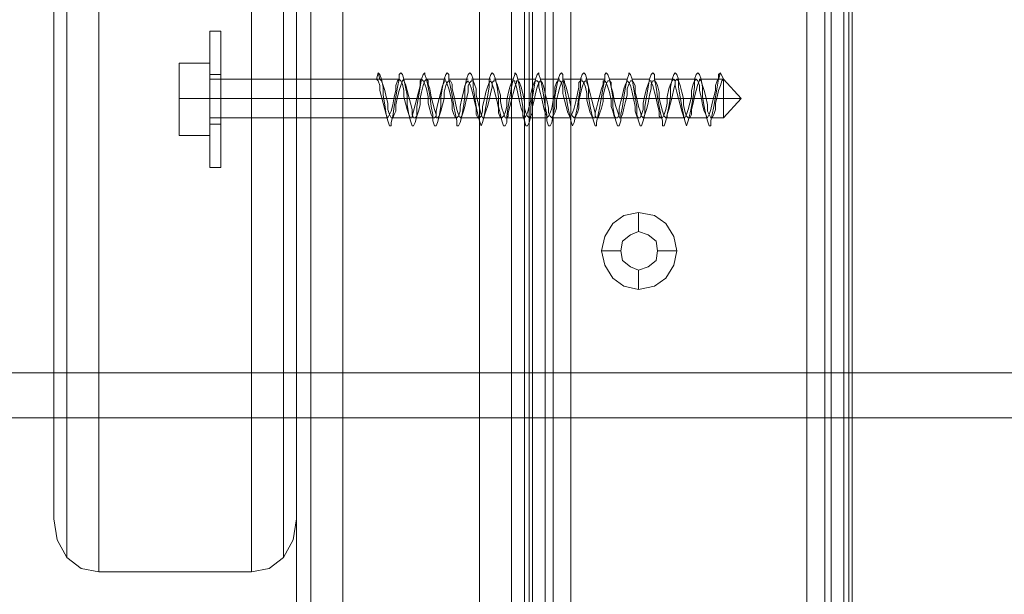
# Model space of a CAD drawing. Header units: millimetres. Extents: x 0 to 74930, y -1933 to 40510.
# Tile 238 of 256: x 40304 to 40433, y 19796 to 19872. Entities that reach past the tile are written whole.
import ezdxf

# ---------------------------------------------------------------- set-up
doc = ezdxf.new("R2010")
doc.units = ezdxf.units.MM
doc.header["$LTSCALE"] = 100
doc.layers.add('T--L9071_TERREIN_INR_Tafels', color=30, linetype='Continuous')

# ---------------------------------------------------------------- blocks, each defined once
blk = doc.blocks.new('Picknicktafel 180x160cm')
at = {"layer": 'T--L9071_TERREIN_INR_Tafels', "color": 30, "lineweight": 0}
for p, q in [((1583.63, 1589.12), (1583.63, 0)), ((1601.57, 0), (1601.57, 1589.12)), ((1579.41, 1588.06), (1579.41, 1.06)), ((1605.79, 1588.06), (1605.79, 1.06)), ((1577.51, 3.59), (1577.51, 1585.53)), ((1607.48, 1585.53), (1607.48, 3.59)), ((1577.51, 1540.57), (1577.51, 48.55)), ((1607.48, 1540.57), (1607.48, 48.55)), ((1579.41, 1538.03), (1579.41, 51.08)), ((1605.79, 1538.03), (1605.79, 51.08)), ((1583.63, 1537.19), (1583.63, 52.14)), ((1601.57, 1537.19), (1601.57, 52.14)), ((1545.63, 143.97), (1545.63, 529.85)), ((1577.51, 529.85), (1577.51, 143.97)), ((1547.32, 138.9), (1547.32, 524.78)), ((1575.82, 138.9), (1575.82, 524.78)), ((1551.54, 522.88), (1551.54, 137)), ((1571.6, 137), (1571.6, 522.88)), ((1607.48, 10.55), (1607.48, 277.8)), ((1607.48, 10.55), (1607.48, 277.8)), ((1608.54, 10.55), (1608.54, 277.8)), ((1611.28, 10.55), (1611.28, 277.8)), ((1613.6, 277.8), (1613.6, 10.55)), ((1644.63, 10.55), (1644.63, 277.8)), ((1644.63, 10.55), (1644.63, 277.8)), ((1647.8, 10.55), (1647.8, 277.8)), ((1650.12, 10.55), (1650.12, 277.8)), ((1650.55, 277.8), (1650.55, 10.55)), ((1607.48, 259.86), (1607.48, 28.29)), ((1608.12, 28.29), (1608.12, 259.86)), ((1610.23, 28.29), (1610.23, 259.86)), ((1613.6, 28.29), (1613.6, 259.86)), ((1613.6, 28.29), (1613.6, 259.86)), ((1644.63, 259.86), (1644.63, 28.29)), ((1646.96, 28.29), (1646.96, 259.86)), ((1649.49, 28.29), (1649.49, 259.86)), ((1650.55, 28.29), (1650.55, 259.86)), ((1650.55, 28.29), (1650.55, 259.86)), ((1545.63, 239.8), (1545.63, 143.97)), ((1577.51, 143.97), (1577.51, 239.8)), ((1619.09, 182.81), (1620.57, 183.86)), ((1620.57, 183.86), (1622.47, 184.29)), ((1622.47, 184.29), (1624.58, 183.86)), ((1622.47, 184.29), (1622.47, 181.75)), ((1624.58, 183.86), (1626.06, 182.81)), ((1618.04, 181.12), (1619.09, 182.81)), ((1626.06, 182.81), (1627.11, 181.12)), ((1621.41, 181.33), (1620.36, 180.49)), ((1620.36, 180.49), (1621.41, 181.33)), ((1622.47, 181.75), (1621.41, 181.33)), ((1621.41, 181.33), (1622.47, 181.75)), ((1623.74, 181.33), (1622.47, 181.75)), ((1622.47, 181.75), (1623.74, 181.33)), ((1624.79, 180.49), (1623.74, 181.33)), ((1623.74, 181.33), (1624.79, 180.49)), ((1617.61, 179.22), (1618.04, 181.12)), ((1620.36, 180.49), (1620.15, 179.22)), ((1620.15, 179.22), (1620.36, 180.49)), ((1625, 179.22), (1624.79, 180.49)), ((1624.79, 180.49), (1625, 179.22)), ((1627.11, 181.12), (1627.54, 179.22)), ((1618.04, 177.32), (1617.61, 179.22)), ((1617.61, 179.22), (1617.61, 179.22)), ((1617.61, 179.22), (1620.15, 179.22)), ((1620.15, 179.22), (1620.36, 177.95)), ((1620.36, 177.95), (1620.15, 179.22)), ((1620.15, 179.22), (1620.15, 179.22)), ((1624.79, 177.95), (1625, 179.22)), ((1625, 179.22), (1624.79, 177.95)), ((1625, 179.22), (1625, 179.22)), ((1627.54, 179.22), (1625, 179.22)), ((1627.54, 179.22), (1627.11, 177.32)), ((1620.36, 177.95), (1621.41, 177.11)), ((1621.41, 177.11), (1620.36, 177.95)), ((1623.74, 177.11), (1624.79, 177.95)), ((1624.79, 177.95), (1623.74, 177.11)), ((1619.09, 175.63), (1618.04, 177.32)), ((1621.41, 177.11), (1622.47, 176.69)), ((1622.47, 176.69), (1621.41, 177.11)), ((1622.47, 176.69), (1623.74, 177.11)), ((1623.74, 177.11), (1622.47, 176.69)), ((1622.47, 174.15), (1622.47, 176.69)), ((1627.11, 177.32), (1626.06, 175.63)), ((1620.57, 174.57), (1619.09, 175.63)), ((1626.06, 175.63), (1624.58, 174.57)), ((1622.47, 174.15), (1620.57, 174.57)), ((1624.58, 174.57), (1622.47, 174.15)), ((1794.09, 163.18), (6.12, 163.18)), ((6.12, 163.18), (1794.09, 163.18)), ((1794.09, 163.18), (6.12, 163.18)), ((1794.09, 163.18), (6.12, 163.18)), ((6.12, 157.27), (1794.09, 157.27)), ((1794.09, 157.27), (6.12, 157.27)), ((1794.09, 157.27), (6.12, 157.27)), ((1794.09, 157.27), (6.12, 157.27)), ((1545.63, 143.97), (1546.05, 141.22)), ((1577.08, 141.22), (1577.51, 143.97)), ((1577.51, 143.97), (1577.51, 143.97)), ((1546.05, 141.22), (1547.32, 138.9)), ((1575.82, 138.9), (1577.08, 141.22)), ((1547.32, 138.9), (1549.22, 137.42)), ((1573.92, 137.42), (1575.82, 138.9)), ((1549.22, 137.42), (1551.54, 137)), ((1571.6, 137), (1573.92, 137.42)), ((1551.54, 137), (1571.6, 137)), ((1551.54, 137), (1551.54, 137))]:
    blk.add_line(p, q, dxfattribs=at)
at = {"layer": 'T--L9071_TERREIN_INR_Tafels', "color": 251, "lineweight": 0}
for p, q in [((1566.11, 208.14), (1566.11, 207.72)), ((1566.11, 207.72), (1566.11, 208.14)), ((1566.11, 208.14), (1566.11, 208.14)), ((1567.59, 208.14), (1566.11, 208.14)), ((1566.11, 207.72), (1566.11, 206.45)), ((1566.11, 206.45), (1566.11, 207.72)), ((1567.59, 208.14), (1567.59, 207.72)), ((1567.59, 207.72), (1567.59, 208.14)), ((1567.59, 208.14), (1567.59, 208.14)), ((1567.59, 207.72), (1567.59, 206.45)), ((1567.59, 206.45), (1567.59, 207.72)), ((1566.11, 206.45), (1566.11, 204.55)), ((1566.11, 204.55), (1566.11, 206.45)), ((1567.59, 206.45), (1567.59, 204.55)), ((1567.59, 204.55), (1567.59, 206.45)), ((1566.11, 204.55), (1566.11, 202.02)), ((1566.11, 202.02), (1566.11, 204.55)), ((1567.59, 204.55), (1567.59, 202.02)), ((1567.59, 202.02), (1567.59, 204.55)), ((1566.11, 203.92), (1562.1, 203.92)), ((1562.1, 203.92), (1562.1, 199.27)), ((1566.11, 203.92), (1562.1, 203.92)), ((1562.1, 199.27), (1562.1, 203.92)), ((1566.11, 199.27), (1566.11, 203.92)), ((1566.11, 203.92), (1566.11, 199.27)), ((1566.11, 202.44), (1566.11, 202.02)), ((1566.11, 202.02), (1566.11, 202.44)), ((1566.11, 202.44), (1566.11, 202.44)), ((1567.59, 202.44), (1566.11, 202.44)), ((1566.11, 202.02), (1566.11, 199.27)), ((1566.11, 199.27), (1566.11, 202.02)), ((1566.11, 202.02), (1566.11, 200.75)), ((1566.11, 200.75), (1566.11, 202.02)), ((1567.59, 202.02), (1567.59, 202.44)), ((1567.59, 202.44), (1567.59, 202.02)), ((1567.59, 200.75), (1567.59, 202.02)), ((1567.59, 202.02), (1567.59, 200.75)), ((1567.59, 202.02), (1567.59, 199.27)), ((1567.59, 199.27), (1567.59, 202.02)), ((1588.27, 202.65), (1588.06, 201.81)), ((1588.48, 202.44), (1588.27, 202.65)), ((1588.48, 201.81), (1588.27, 202.65)), ((1588.69, 201.81), (1588.48, 202.44)), ((1591.23, 202.65), (1591.02, 202.44)), ((1591.02, 202.44), (1591.02, 201.81)), ((1591.44, 202.44), (1591.23, 202.65)), ((1591.65, 201.81), (1591.44, 202.44)), ((1594.18, 202.44), (1593.97, 201.81)), ((1594.39, 202.65), (1594.18, 202.44)), ((1594.39, 202.44), (1594.39, 202.65)), ((1594.61, 201.81), (1594.39, 202.44)), ((1597.14, 202.44), (1596.93, 201.81)), ((1597.35, 202.65), (1597.14, 202.44)), ((1597.56, 202.44), (1597.35, 202.65)), ((1597.56, 201.81), (1597.56, 202.44)), ((1600.09, 202.44), (1599.88, 201.81)), ((1600.3, 202.65), (1600.09, 202.44)), ((1600.52, 202.44), (1600.3, 202.65)), ((1600.73, 201.81), (1600.52, 202.44)), ((1603.05, 202.44), (1602.84, 201.81)), ((1603.26, 202.65), (1603.05, 202.44)), ((1603.47, 202.44), (1603.26, 202.65)), ((1603.68, 201.81), (1603.47, 202.44)), ((1606.22, 202.44), (1606, 201.81)), ((1606.43, 202.44), (1606.22, 202.65)), ((1606.22, 202.65), (1606.22, 202.44)), ((1606.64, 201.81), (1606.43, 202.44)), ((1609.17, 202.44), (1608.96, 201.81)), ((1609.38, 202.65), (1609.17, 202.44)), ((1609.38, 202.44), (1609.38, 202.65)), ((1609.59, 201.81), (1609.38, 202.44)), ((1612.13, 202.44), (1611.92, 201.81)), ((1612.34, 202.65), (1612.13, 202.44)), ((1612.55, 202.44), (1612.34, 202.65)), ((1612.55, 201.81), (1612.55, 202.44)), ((1615.08, 202.44), (1614.87, 201.81)), ((1615.29, 202.65), (1615.08, 202.44)), ((1615.5, 202.44), (1615.29, 202.65)), ((1615.71, 201.81), (1615.5, 202.44)), ((1618.25, 202.65), (1618.04, 202.44)), ((1618.04, 202.44), (1618.04, 201.81)), ((1618.46, 202.44), (1618.25, 202.65)), ((1618.67, 201.81), (1618.46, 202.44)), ((1621.2, 202.44), (1620.99, 201.81)), ((1621.41, 202.44), (1621.2, 202.65)), ((1621.2, 202.65), (1621.2, 202.44)), ((1621.63, 201.81), (1621.41, 202.44)), ((1624.16, 202.44), (1623.95, 201.81)), ((1624.37, 202.65), (1624.16, 202.44)), ((1624.58, 202.44), (1624.37, 202.65)), ((1624.58, 201.81), (1624.58, 202.44)), ((1627.11, 202.44), (1626.9, 201.81)), ((1627.32, 202.65), (1627.11, 202.44)), ((1627.54, 202.44), (1627.32, 202.65)), ((1627.75, 201.81), (1627.54, 202.44)), ((1630.07, 202.44), (1629.86, 201.81)), ((1630.28, 202.65), (1630.07, 202.44)), ((1630.49, 202.44), (1630.28, 202.65)), ((1630.7, 201.81), (1630.49, 202.44)), ((1633.24, 202.65), (1633.02, 202.44)), ((1633.24, 202.65), (1633.02, 201.81)), ((1633.02, 202.44), (1633.02, 201.81)), ((1633.66, 201.81), (1633.24, 202.65)), ((1566.11, 201.38), (1566.11, 201.81)), ((1566.11, 201.81), (1566.11, 201.38)), ((1566.11, 201.81), (1588.06, 201.81)), ((1566.11, 200.54), (1566.11, 201.38)), ((1566.11, 201.38), (1566.11, 200.54)), ((1566.11, 200.75), (1566.11, 199.27)), ((1566.11, 199.27), (1566.11, 200.75)), ((1567.59, 199.27), (1567.59, 200.75)), ((1567.59, 200.75), (1567.59, 199.27)), ((1588.06, 201.81), (1588.48, 201.81)), ((1588.27, 201.59), (1588.06, 201.81)), ((1588.06, 201.81), (1588.48, 201.81)), ((1588.48, 200.96), (1588.27, 201.59)), ((1588.48, 201.81), (1588.69, 201.59)), ((1588.48, 201.81), (1591.02, 201.81)), ((1588.48, 200.33), (1588.48, 200.96)), ((1588.91, 200.75), (1588.69, 201.81)), ((1588.69, 201.59), (1588.91, 200.96)), ((1588.91, 200.96), (1589.12, 200.33)), ((1588.91, 199.7), (1588.91, 200.75)), ((1590.81, 201.59), (1590.59, 200.96)), ((1590.59, 200.96), (1590.59, 200.33)), ((1590.81, 200.75), (1590.59, 199.48)), ((1591.02, 201.81), (1590.81, 200.75)), ((1591.02, 201.81), (1590.81, 201.59)), ((1591.23, 201.59), (1591.02, 201.81)), ((1591.02, 200.33), (1591.23, 200.96)), ((1591.23, 200.96), (1591.44, 201.59)), ((1591.44, 201.17), (1591.23, 201.59)), ((1591.44, 201.59), (1591.65, 201.81)), ((1591.65, 200.33), (1591.44, 201.17)), ((1591.86, 200.75), (1591.65, 201.81)), ((1591.65, 201.81), (1591.65, 201.59)), ((1591.65, 201.81), (1593.97, 201.81)), ((1591.65, 201.59), (1591.86, 201.17)), ((1591.86, 201.17), (1592.07, 200.33)), ((1592.07, 199.7), (1591.86, 200.75)), ((1593.76, 200.96), (1593.55, 200.12)), ((1593.76, 200.75), (1593.55, 199.48)), ((1593.97, 201.81), (1593.76, 200.75)), ((1593.97, 201.81), (1593.76, 201.59)), ((1593.76, 201.59), (1593.76, 200.96)), ((1594.18, 201.59), (1593.97, 201.81)), ((1593.97, 200.12), (1594.18, 200.96)), ((1594.18, 200.96), (1594.39, 201.59)), ((1594.39, 201.17), (1594.18, 201.59)), ((1594.39, 201.59), (1594.61, 201.81)), ((1594.61, 200.54), (1594.39, 201.17)), ((1594.82, 200.75), (1594.61, 201.81)), ((1594.61, 201.81), (1594.82, 201.59)), ((1594.61, 201.81), (1597.14, 201.81)), ((1594.82, 201.59), (1594.82, 201.17)), ((1594.82, 201.17), (1595.03, 200.54)), ((1595.03, 199.7), (1594.82, 200.75)), ((1596.72, 200.96), (1596.51, 200.12)), ((1596.72, 200.75), (1596.51, 199.48)), ((1596.93, 201.81), (1596.72, 200.75)), ((1596.93, 201.38), (1596.72, 200.96)), ((1597.14, 201.59), (1596.93, 201.59)), ((1596.93, 201.59), (1596.93, 201.38)), ((1596.93, 200.12), (1597.14, 200.96)), ((1597.35, 201.17), (1597.14, 201.59)), ((1597.14, 200.96), (1597.35, 201.38)), ((1597.35, 201.38), (1597.56, 201.59)), ((1597.56, 200.54), (1597.35, 201.17)), ((1597.77, 200.75), (1597.56, 201.81)), ((1597.56, 201.81), (1600.09, 201.81)), ((1597.56, 201.59), (1597.77, 201.59)), ((1597.77, 201.59), (1597.98, 201.17)), ((1597.98, 199.7), (1597.77, 200.75)), ((1597.98, 201.17), (1597.98, 200.54)), ((1599.67, 200.96), (1599.46, 200.12)), ((1599.88, 201.81), (1599.67, 200.75)), ((1599.88, 201.38), (1599.67, 200.96)), ((1599.67, 200.75), (1599.67, 199.48)), ((1600.09, 201.59), (1599.88, 201.38)), ((1600.3, 201.17), (1600.09, 201.59)), ((1600.09, 200.96), (1600.3, 201.38)), ((1600.09, 200.12), (1600.09, 200.96)), ((1600.3, 201.38), (1600.52, 201.59)), ((1600.52, 200.54), (1600.3, 201.17)), ((1600.52, 201.81), (1603.05, 201.81)), ((1600.52, 201.59), (1600.73, 201.59)), ((1600.73, 200.75), (1600.73, 201.81)), ((1600.73, 201.59), (1600.94, 201.17)), ((1600.94, 199.7), (1600.73, 200.75)), ((1600.94, 201.17), (1601.15, 200.54)), ((1602.63, 200.75), (1602.42, 200.12)), ((1602.84, 201.38), (1602.63, 200.75)), ((1602.84, 200.75), (1602.63, 199.48)), ((1602.84, 201.81), (1602.84, 200.75)), ((1603.05, 201.59), (1602.84, 201.38)), ((1603.26, 201.17), (1603.05, 201.59)), ((1603.05, 200.12), (1603.26, 200.75)), ((1603.26, 201.38), (1603.47, 201.59)), ((1603.26, 200.75), (1603.26, 201.38)), ((1603.47, 200.54), (1603.26, 201.17)), ((1603.47, 201.81), (1606, 201.81)), ((1603.47, 201.59), (1603.68, 201.59)), ((1603.89, 200.75), (1603.68, 201.81)), ((1603.68, 201.59), (1603.89, 201.17)), ((1603.89, 201.17), (1604.1, 200.54)), ((1604.1, 199.48), (1603.89, 200.75)), ((1605.58, 200.75), (1605.37, 199.91)), ((1605.79, 201.38), (1605.58, 200.75)), ((1605.79, 200.75), (1605.58, 199.48)), ((1606, 201.81), (1605.79, 200.75)), ((1606, 201.59), (1605.79, 201.38)), ((1606.22, 201.59), (1606, 201.59)), ((1606, 199.91), (1606.22, 200.75)), ((1606.22, 201.38), (1606.22, 201.59)), ((1606.22, 200.75), (1606.43, 201.38)), ((1606.43, 200.75), (1606.22, 201.38)), ((1606.43, 201.38), (1606.43, 201.59)), ((1606.43, 201.59), (1606.64, 201.59)), ((1606.64, 199.91), (1606.43, 200.75)), ((1606.85, 200.75), (1606.64, 201.81)), ((1606.64, 201.81), (1608.96, 201.81)), ((1606.64, 201.59), (1606.85, 201.38)), ((1606.85, 201.38), (1607.06, 200.75)), ((1607.06, 199.48), (1606.85, 200.75)), ((1607.06, 200.75), (1607.27, 199.91)), ((1608.54, 200.75), (1608.33, 199.91)), ((1608.75, 201.38), (1608.54, 200.75)), ((1608.75, 200.75), (1608.54, 199.48)), ((1608.96, 201.81), (1608.75, 200.75)), ((1608.96, 201.59), (1608.75, 201.38)), ((1609.17, 201.59), (1608.96, 201.59)), ((1608.96, 199.91), (1609.17, 200.75)), ((1609.38, 201.38), (1609.17, 201.59)), ((1609.17, 200.75), (1609.38, 201.38)), ((1609.38, 201.38), (1609.59, 201.59)), ((1609.38, 200.75), (1609.38, 201.38)), ((1609.59, 199.91), (1609.38, 200.75)), ((1609.8, 200.75), (1609.59, 201.81)), ((1609.59, 201.81), (1612.13, 201.81)), ((1609.59, 201.59), (1609.8, 201.38)), ((1609.8, 201.38), (1610.02, 200.75)), ((1610.02, 199.48), (1609.8, 200.75)), ((1610.02, 200.75), (1610.23, 199.91)), ((1611.7, 201.38), (1611.49, 200.75)), ((1611.7, 200.75), (1611.49, 199.48)), ((1611.49, 200.75), (1611.49, 199.91)), ((1611.92, 201.81), (1611.7, 200.75)), ((1611.92, 201.59), (1611.7, 201.38)), ((1612.13, 201.59), (1611.92, 201.59)), ((1611.92, 199.91), (1612.13, 200.75)), ((1612.34, 201.38), (1612.13, 201.59)), ((1612.13, 200.75), (1612.34, 201.38)), ((1612.34, 201.38), (1612.55, 201.59)), ((1612.55, 200.75), (1612.34, 201.38)), ((1612.76, 200.75), (1612.55, 201.81)), ((1612.55, 201.81), (1615.08, 201.81)), ((1612.55, 201.59), (1612.76, 201.59)), ((1612.55, 199.91), (1612.55, 200.75)), ((1612.76, 201.59), (1612.76, 201.38)), ((1612.76, 201.38), (1612.97, 200.75)), ((1612.97, 199.48), (1612.76, 200.75)), ((1612.97, 200.75), (1613.18, 199.91)), ((1614.66, 200.75), (1614.45, 199.91)), ((1614.87, 201.59), (1614.66, 201.38)), ((1614.66, 201.38), (1614.66, 200.75)), ((1614.87, 200.75), (1614.66, 199.48)), ((1614.87, 201.81), (1614.87, 200.75)), ((1615.08, 201.59), (1614.87, 201.59)), ((1614.87, 199.91), (1615.08, 200.75)), ((1615.29, 201.38), (1615.08, 201.59)), ((1615.08, 200.75), (1615.29, 201.38)), ((1615.29, 201.38), (1615.5, 201.59)), ((1615.5, 200.75), (1615.29, 201.38)), ((1615.5, 201.81), (1618.04, 201.81)), ((1615.5, 201.59), (1615.71, 201.59)), ((1615.71, 199.91), (1615.5, 200.75)), ((1615.93, 200.75), (1615.71, 201.81)), ((1615.71, 201.59), (1615.71, 201.38)), ((1615.71, 201.38), (1615.93, 200.75)), ((1615.93, 199.48), (1615.93, 200.75)), ((1615.93, 200.75), (1616.14, 199.91)), ((1617.83, 201.17), (1617.61, 200.54)), ((1617.83, 200.75), (1617.61, 199.48)), ((1618.04, 201.81), (1617.83, 200.75)), ((1618.04, 201.59), (1617.83, 201.59)), ((1617.83, 201.59), (1617.83, 201.17)), ((1618.25, 201.38), (1618.04, 201.59)), ((1618.04, 200.54), (1618.25, 201.17)), ((1618.25, 201.17), (1618.46, 201.59)), ((1618.46, 200.75), (1618.25, 201.38)), ((1618.46, 201.59), (1618.67, 201.59)), ((1618.67, 200.12), (1618.46, 200.75)), ((1618.88, 200.75), (1618.67, 201.81)), ((1618.67, 201.81), (1620.99, 201.81)), ((1618.67, 201.59), (1618.88, 201.38)), ((1618.88, 201.38), (1618.88, 200.75)), ((1619.09, 199.48), (1618.88, 200.75)), ((1618.88, 200.75), (1619.09, 200.12)), ((1620.78, 201.17), (1620.57, 200.54)), ((1620.78, 200.75), (1620.57, 199.48)), ((1620.99, 201.81), (1620.78, 200.75)), ((1620.99, 201.59), (1620.78, 201.17)), ((1621.2, 201.38), (1620.99, 201.59)), ((1620.99, 200.54), (1621.2, 201.17)), ((1621.2, 201.17), (1621.41, 201.59)), ((1621.41, 200.96), (1621.2, 201.38)), ((1621.41, 201.59), (1621.63, 201.59)), ((1621.63, 200.12), (1621.41, 200.96)), ((1621.84, 200.75), (1621.63, 201.81)), ((1621.63, 201.81), (1623.95, 201.81)), ((1621.63, 201.59), (1621.84, 201.38)), ((1621.84, 201.38), (1622.05, 200.96)), ((1622.05, 199.48), (1621.84, 200.75)), ((1622.05, 200.96), (1622.05, 200.12)), ((1623.74, 201.17), (1623.53, 200.54)), ((1623.74, 200.75), (1623.53, 199.48)), ((1623.95, 201.81), (1623.74, 200.75)), ((1623.95, 201.59), (1623.74, 201.17)), ((1624.16, 201.59), (1623.95, 201.59)), ((1624.16, 201.17), (1624.37, 201.59)), ((1624.16, 201.38), (1624.16, 201.59)), ((1624.37, 200.96), (1624.16, 201.38)), ((1624.16, 200.54), (1624.16, 201.17)), ((1624.37, 201.59), (1624.58, 201.59)), ((1624.58, 200.12), (1624.37, 200.96)), ((1624.79, 200.75), (1624.58, 201.81)), ((1624.58, 201.81), (1627.11, 201.81)), ((1624.58, 201.59), (1624.79, 201.38)), ((1624.79, 201.38), (1625, 200.96)), ((1625, 199.48), (1624.79, 200.75)), ((1625, 200.96), (1625.21, 200.12)), ((1626.69, 201.17), (1626.48, 200.54)), ((1626.9, 201.81), (1626.69, 200.75)), ((1626.9, 201.59), (1626.69, 201.17)), ((1626.69, 200.75), (1626.69, 199.48)), ((1627.11, 201.81), (1626.9, 201.59)), ((1627.32, 201.59), (1627.11, 201.81)), ((1627.11, 200.54), (1627.32, 201.17)), ((1627.32, 201.59), (1627.54, 201.81)), ((1627.32, 201.17), (1627.32, 201.59)), ((1627.32, 200.96), (1627.32, 201.59)), ((1627.54, 200.12), (1627.32, 200.96)), ((1627.54, 201.81), (1627.75, 201.59)), ((1627.54, 201.81), (1630.07, 201.81)), ((1627.75, 200.75), (1627.75, 201.81)), ((1627.75, 201.59), (1627.96, 200.96)), ((1627.96, 199.48), (1627.75, 200.75)), ((1627.96, 200.96), (1628.17, 200.12)), ((1629.65, 201.17), (1629.44, 200.33)), ((1629.86, 201.59), (1629.65, 201.17)), ((1629.86, 200.75), (1629.65, 199.48)), ((1629.86, 201.81), (1629.86, 200.75)), ((1630.07, 201.81), (1629.86, 201.59)), ((1630.28, 201.59), (1630.07, 201.81)), ((1630.07, 200.33), (1630.28, 201.17)), ((1630.28, 201.17), (1630.49, 201.59)), ((1630.49, 200.96), (1630.28, 201.59)), ((1630.49, 201.59), (1630.49, 201.81)), ((1630.49, 201.81), (1630.7, 201.59)), ((1630.49, 201.81), (1633.02, 201.81)), ((1630.49, 200.33), (1630.49, 200.96)), ((1630.91, 200.75), (1630.7, 201.81)), ((1630.7, 201.59), (1630.91, 200.96)), ((1630.91, 200.96), (1631.12, 200.33)), ((1630.91, 199.48), (1630.91, 200.75)), ((1632.81, 201.59), (1632.6, 200.96)), ((1632.6, 200.96), (1632.6, 200.33)), ((1632.81, 200.75), (1632.6, 199.48)), ((1633.02, 201.81), (1632.81, 200.75)), ((1633.02, 201.81), (1632.81, 201.59)), ((1633.66, 201.81), (1633.02, 201.81)), ((1633.02, 201.81), (1633.66, 201.81)), ((1633.02, 200.33), (1633.24, 200.96)), ((1633.24, 200.96), (1633.45, 201.59)), ((1633.45, 201.59), (1633.66, 201.81)), ((1633.66, 201.38), (1633.66, 201.81)), ((1633.66, 201.81), (1633.66, 201.38)), ((1635.98, 199.27), (1633.66, 201.81)), ((1633.66, 200.54), (1633.66, 201.38)), ((1633.66, 201.38), (1633.66, 200.54)), ((1566.11, 199.27), (1566.11, 200.54)), ((1566.11, 200.54), (1566.11, 199.27)), ((1588.69, 199.48), (1588.48, 200.33)), ((1588.91, 198.64), (1588.69, 199.48)), ((1589.12, 198.43), (1588.91, 199.7)), ((1589.12, 200.33), (1589.33, 199.48)), ((1589.33, 199.48), (1589.54, 198.64)), ((1590.38, 199.48), (1590.17, 198.43)), ((1590.59, 200.33), (1590.38, 199.48)), ((1590.59, 199.48), (1590.38, 198.22)), ((1590.59, 198.43), (1590.81, 199.48)), ((1590.81, 199.48), (1591.02, 200.33)), ((1591.65, 199.48), (1591.65, 200.33)), ((1591.86, 198.64), (1591.65, 199.48)), ((1592.07, 200.33), (1592.28, 199.48)), ((1592.07, 198.43), (1592.07, 199.7)), ((1592.28, 199.48), (1592.49, 198.64)), ((1593.55, 200.12), (1593.34, 199.27)), ((1593.55, 199.48), (1593.34, 198.22)), ((1593.76, 199.27), (1593.97, 200.12)), ((1594.82, 199.48), (1594.61, 200.54)), ((1594.82, 198.64), (1594.82, 199.48)), ((1595.03, 200.54), (1595.24, 199.48)), ((1595.24, 198.22), (1595.03, 199.7)), ((1595.24, 199.48), (1595.45, 198.64)), ((1596.51, 200.12), (1596.29, 199.27)), ((1596.51, 199.48), (1596.51, 198.22)), ((1596.93, 199.27), (1596.93, 200.12)), ((1597.77, 199.7), (1597.56, 200.54)), ((1597.98, 198.64), (1597.77, 199.7)), ((1597.98, 200.54), (1598.19, 199.7)), ((1598.19, 198.22), (1597.98, 199.7)), ((1598.19, 199.7), (1598.41, 198.64)), ((1599.46, 200.12), (1599.25, 199.27)), ((1599.67, 199.48), (1599.46, 198.22)), ((1599.88, 199.27), (1600.09, 200.12)), ((1600.73, 199.7), (1600.52, 200.54)), ((1600.94, 198.85), (1600.73, 199.7)), ((1601.15, 198.22), (1600.94, 199.7)), ((1601.15, 200.54), (1601.15, 199.7)), ((1601.15, 199.7), (1601.36, 198.85)), ((1602.42, 200.12), (1602.2, 199.06)), ((1602.63, 199.48), (1602.42, 198.22)), ((1602.84, 199.06), (1603.05, 200.12)), ((1603.68, 199.7), (1603.47, 200.54)), ((1603.89, 198.85), (1603.68, 199.7)), ((1604.1, 200.54), (1604.32, 199.7)), ((1604.1, 198.22), (1604.1, 199.48)), ((1604.32, 199.7), (1604.32, 198.85)), ((1605.37, 199.91), (1605.16, 199.06)), ((1605.58, 199.48), (1605.37, 198.22)), ((1605.79, 199.06), (1606, 199.91)), ((1606.85, 198.85), (1606.64, 199.91)), ((1607.27, 198.22), (1607.06, 199.48)), ((1607.27, 199.91), (1607.48, 198.85)), ((1608.33, 199.91), (1608.33, 199.06)), ((1608.54, 199.48), (1608.33, 198.22)), ((1608.75, 199.06), (1608.96, 199.91)), ((1609.8, 199.06), (1609.59, 199.91)), ((1610.23, 198.22), (1610.02, 199.48)), ((1610.23, 199.91), (1610.44, 199.06)), ((1611.49, 199.91), (1611.28, 199.06)), ((1611.49, 199.48), (1611.49, 198.22)), ((1611.7, 199.06), (1611.92, 199.91)), ((1612.76, 199.06), (1612.55, 199.91)), ((1613.18, 198.22), (1612.97, 199.48)), ((1613.18, 199.91), (1613.39, 199.06)), ((1614.45, 199.91), (1614.24, 198.85)), ((1614.66, 199.48), (1614.45, 198.22)), ((1614.66, 198.85), (1614.87, 199.91)), ((1615.71, 199.06), (1615.71, 199.91)), ((1616.14, 198.22), (1615.93, 199.48)), ((1616.14, 199.91), (1616.35, 199.06)), ((1617.4, 199.7), (1617.19, 198.85)), ((1617.61, 200.54), (1617.4, 199.7)), ((1617.61, 199.48), (1617.4, 198.22)), ((1617.83, 199.7), (1618.04, 200.54)), ((1617.83, 198.85), (1617.83, 199.7)), ((1618.88, 199.06), (1618.67, 200.12)), ((1619.09, 200.12), (1619.3, 199.06)), ((1619.09, 198.22), (1619.09, 199.48)), ((1620.36, 199.7), (1620.15, 198.85)), ((1620.57, 200.54), (1620.36, 199.7)), ((1620.57, 199.48), (1620.36, 198.22)), ((1620.78, 198.85), (1620.99, 199.7)), ((1620.99, 199.7), (1620.99, 200.54)), ((1621.84, 199.27), (1621.63, 200.12)), ((1622.05, 200.12), (1622.26, 199.27)), ((1622.26, 198.22), (1622.05, 199.48)), ((1623.31, 199.7), (1623.1, 198.64)), ((1623.53, 200.54), (1623.31, 199.7)), ((1623.53, 199.48), (1623.31, 198.22)), ((1623.74, 198.64), (1623.95, 199.7)), ((1623.95, 199.7), (1624.16, 200.54)), ((1624.79, 199.27), (1624.58, 200.12)), ((1625.21, 198.22), (1625, 199.48)), ((1625.21, 200.12), (1625.21, 199.27)), ((1626.48, 200.54), (1626.27, 199.48)), ((1626.27, 199.48), (1626.27, 198.64)), ((1626.69, 199.48), (1626.48, 198.22)), ((1626.69, 198.64), (1626.9, 199.48)), ((1626.9, 199.48), (1627.11, 200.54)), ((1627.75, 199.27), (1627.54, 200.12)), ((1628.17, 198.22), (1627.96, 199.48)), ((1628.17, 200.12), (1628.38, 199.27)), ((1629.44, 199.48), (1629.22, 198.64)), ((1629.44, 200.33), (1629.44, 199.48)), ((1629.65, 199.48), (1629.44, 198.22)), ((1629.65, 198.64), (1629.86, 199.48)), ((1629.86, 199.48), (1630.07, 200.33)), ((1630.7, 199.48), (1630.49, 200.33)), ((1630.91, 198.43), (1630.7, 199.48)), ((1631.12, 198.22), (1630.91, 199.48)), ((1631.12, 200.33), (1631.34, 199.48)), ((1631.34, 199.48), (1631.55, 198.43)), ((1632.39, 199.48), (1632.18, 198.64)), ((1632.6, 200.33), (1632.39, 199.48)), ((1632.6, 199.48), (1632.39, 198.22)), ((1632.6, 198.64), (1632.81, 199.48)), ((1632.81, 199.48), (1633.02, 200.33)), ((1633.66, 199.27), (1633.66, 200.54)), ((1633.66, 200.54), (1633.66, 199.27)), ((1562.1, 199.27), (1562.1, 194.42)), ((1566.11, 199.27), (1562.1, 199.27)), ((1562.1, 194.42), (1562.1, 199.27)), ((1566.11, 199.27), (1562.1, 199.27)), ((1566.11, 198.01), (1566.11, 199.27)), ((1566.11, 199.27), (1566.11, 198.01)), ((1566.11, 194.42), (1566.11, 199.27)), ((1566.11, 199.27), (1566.11, 194.42)), ((1566.11, 199.27), (1588.69, 199.27)), ((1566.11, 199.27), (1590.38, 199.27)), ((1566.11, 199.27), (1566.11, 196.32)), ((1566.11, 196.32), (1566.11, 199.27)), ((1566.11, 199.27), (1566.11, 197.58)), ((1566.11, 197.58), (1566.11, 199.27)), ((1567.59, 199.27), (1566.11, 199.27)), ((1567.59, 199.27), (1566.11, 199.27)), ((1567.59, 199.27), (1566.11, 199.27)), ((1567.59, 199.27), (1566.11, 199.27)), ((1567.59, 197.58), (1567.59, 199.27)), ((1567.59, 199.27), (1567.59, 197.58)), ((1567.59, 199.27), (1567.59, 196.32)), ((1567.59, 196.32), (1567.59, 199.27)), ((1589.12, 197.8), (1588.91, 198.64)), ((1589.33, 197.16), (1589.12, 198.43)), ((1589.33, 199.27), (1591.86, 199.27)), ((1589.54, 198.64), (1589.54, 197.8)), ((1590.17, 198.43), (1589.96, 197.58)), ((1590.38, 198.22), (1590.17, 196.95)), ((1590.59, 197.58), (1590.59, 198.43)), ((1590.81, 199.27), (1593.34, 199.27)), ((1592.07, 197.8), (1591.86, 198.64)), ((1592.28, 197.16), (1592.07, 198.43)), ((1592.28, 199.27), (1594.82, 199.27)), ((1592.49, 198.64), (1592.71, 197.8)), ((1593.13, 198.43), (1592.92, 197.58)), ((1593.34, 199.27), (1593.13, 198.43)), ((1593.34, 198.22), (1593.34, 196.95)), ((1593.55, 197.58), (1593.76, 198.43)), ((1593.76, 198.43), (1593.76, 199.27)), ((1593.76, 199.27), (1596.29, 199.27)), ((1595.03, 197.8), (1594.82, 198.64)), ((1595.24, 199.27), (1597.77, 199.27)), ((1595.45, 197.16), (1595.24, 198.22)), ((1595.45, 198.64), (1595.66, 197.8)), ((1596.08, 198.43), (1595.87, 197.58)), ((1596.29, 199.27), (1596.08, 198.43)), ((1596.51, 198.22), (1596.29, 196.95)), ((1596.51, 197.58), (1596.72, 198.43)), ((1596.72, 198.43), (1596.93, 199.27)), ((1596.93, 199.27), (1599.25, 199.27)), ((1597.98, 197.8), (1597.98, 198.64)), ((1598.41, 197.16), (1598.19, 198.22)), ((1598.41, 199.27), (1600.73, 199.27)), ((1598.41, 198.64), (1598.62, 197.8)), ((1599.25, 199.27), (1599.04, 198.22)), ((1599.04, 198.22), (1599.04, 197.58)), ((1599.46, 198.22), (1599.25, 196.95)), ((1599.46, 197.58), (1599.67, 198.22)), ((1599.67, 198.22), (1599.88, 199.27)), ((1599.88, 199.27), (1602.2, 199.27)), ((1601.15, 198.01), (1600.94, 198.85)), ((1601.36, 197.16), (1601.15, 198.22)), ((1601.36, 199.27), (1603.68, 199.27)), ((1601.36, 198.85), (1601.57, 198.01)), ((1602.2, 199.06), (1601.99, 198.22)), ((1601.99, 198.22), (1601.99, 197.58)), ((1602.42, 198.22), (1602.2, 196.95)), ((1602.42, 197.58), (1602.63, 198.22)), ((1602.63, 198.22), (1602.84, 199.06)), ((1602.84, 199.27), (1605.37, 199.27)), ((1604.1, 198.01), (1603.89, 198.85)), ((1604.32, 197.16), (1604.1, 198.22)), ((1604.32, 199.27), (1606.85, 199.27)), ((1604.32, 198.85), (1604.53, 198.01)), ((1605.16, 198.22), (1604.95, 197.37)), ((1605.16, 199.06), (1605.16, 198.22)), ((1605.37, 198.22), (1605.16, 196.95)), ((1605.37, 197.37), (1605.58, 198.22)), ((1605.58, 198.22), (1605.79, 199.06)), ((1605.79, 199.27), (1608.33, 199.27)), ((1607.06, 198.01), (1606.85, 198.85)), ((1607.27, 199.27), (1609.8, 199.27)), ((1607.27, 197.16), (1607.27, 198.22)), ((1607.48, 198.85), (1607.48, 198.01)), ((1608.12, 198.22), (1607.9, 197.37)), ((1608.33, 199.06), (1608.12, 198.22)), ((1608.33, 198.22), (1608.33, 196.95)), ((1608.54, 198.22), (1608.75, 199.06)), ((1608.54, 197.37), (1608.54, 198.22)), ((1608.75, 199.27), (1611.28, 199.27)), ((1610.02, 198.01), (1609.8, 199.06)), ((1610.23, 199.27), (1612.76, 199.27)), ((1610.44, 197.16), (1610.23, 198.22)), ((1610.44, 199.06), (1610.65, 198.01)), ((1611.28, 199.06), (1611.07, 198.01)), ((1611.49, 198.22), (1611.28, 197.16)), ((1611.7, 198.01), (1611.7, 199.06)), ((1611.92, 199.27), (1614.24, 199.27)), ((1612.97, 198.22), (1612.76, 199.06)), ((1613.18, 197.37), (1612.97, 198.22)), ((1613.39, 197.16), (1613.18, 198.22)), ((1613.39, 199.27), (1615.71, 199.27)), ((1613.39, 199.06), (1613.6, 198.22)), ((1613.6, 198.22), (1613.6, 197.37)), ((1614.24, 198.85), (1614.03, 198.01)), ((1614.45, 198.22), (1614.24, 197.16)), ((1614.66, 198.01), (1614.66, 198.85)), ((1614.87, 199.27), (1617.19, 199.27)), ((1615.93, 198.22), (1615.71, 199.06)), ((1616.14, 197.37), (1615.93, 198.22)), ((1616.35, 197.16), (1616.14, 198.22)), ((1616.35, 199.27), (1618.88, 199.27)), ((1616.35, 199.06), (1616.56, 198.22)), ((1616.56, 198.22), (1616.77, 197.37)), ((1617.19, 198.85), (1616.98, 198.01)), ((1617.4, 198.22), (1617.19, 197.16)), ((1617.61, 198.01), (1617.83, 198.85)), ((1617.83, 199.27), (1620.36, 199.27)), ((1618.88, 198.22), (1618.88, 199.06)), ((1619.09, 197.58), (1618.88, 198.22)), ((1619.3, 197.16), (1619.09, 198.22)), ((1619.3, 199.27), (1621.84, 199.27)), ((1619.3, 199.06), (1619.51, 198.22)), ((1619.51, 198.22), (1619.73, 197.58)), ((1620.15, 198.85), (1619.94, 198.01)), ((1620.36, 198.22), (1620.15, 197.16)), ((1620.57, 198.01), (1620.78, 198.85)), ((1620.78, 199.27), (1623.31, 199.27)), ((1622.05, 198.22), (1621.84, 199.27)), ((1622.05, 197.58), (1622.05, 198.22)), ((1622.26, 199.27), (1622.47, 198.22)), ((1622.26, 199.27), (1624.79, 199.27)), ((1622.26, 197.16), (1622.26, 198.22)), ((1622.47, 198.22), (1622.68, 197.58)), ((1623.1, 198.64), (1623.1, 197.8)), ((1623.31, 198.22), (1623.31, 197.16)), ((1623.53, 197.8), (1623.74, 198.64)), ((1623.74, 199.27), (1626.27, 199.27)), ((1625, 198.43), (1624.79, 199.27)), ((1625.21, 197.58), (1625, 198.43)), ((1625.21, 199.27), (1625.43, 198.43)), ((1625.43, 197.16), (1625.21, 198.22)), ((1625.43, 199.27), (1627.75, 199.27)), ((1625.43, 198.43), (1625.64, 197.58)), ((1626.27, 198.64), (1626.06, 197.8)), ((1626.48, 198.22), (1626.27, 197.16)), ((1626.48, 197.8), (1626.69, 198.64)), ((1626.9, 199.27), (1629.22, 199.27)), ((1627.96, 198.43), (1627.75, 199.27)), ((1628.17, 197.58), (1627.96, 198.43)), ((1628.38, 197.16), (1628.17, 198.22)), ((1628.38, 199.27), (1628.38, 198.43)), ((1628.38, 199.27), (1630.7, 199.27)), ((1628.38, 198.43), (1628.59, 197.58)), ((1629.22, 198.64), (1629.01, 197.8)), ((1629.44, 198.22), (1629.22, 197.16)), ((1629.44, 197.8), (1629.65, 198.64)), ((1629.86, 199.27), (1632.39, 199.27)), ((1631.12, 197.58), (1630.91, 198.43)), ((1631.34, 197.16), (1631.12, 198.22)), ((1631.34, 199.27), (1633.66, 199.27)), ((1631.55, 198.43), (1631.55, 197.58)), ((1632.18, 198.64), (1631.97, 197.8)), ((1632.39, 198.22), (1632.18, 197.16)), ((1632.6, 197.8), (1632.6, 198.64)), ((1632.81, 199.27), (1633.66, 199.27)), ((1633.66, 198.01), (1633.66, 199.27)), ((1633.66, 199.27), (1633.66, 198.01)), ((1635.98, 199.27), (1633.66, 196.74)), ((1635.98, 199.27), (1633.66, 199.27)), ((1635.98, 199.27), (1633.66, 199.27)), ((1566.11, 196.95), (1566.11, 198.01)), ((1566.11, 198.01), (1566.11, 196.95)), ((1566.11, 197.58), (1566.11, 196.32)), ((1566.11, 196.32), (1566.11, 197.58)), ((1566.11, 196.74), (1566.11, 196.95)), ((1566.11, 196.95), (1566.11, 196.74)), ((1567.59, 196.32), (1567.59, 197.58)), ((1567.59, 197.58), (1567.59, 196.32)), ((1589.33, 197.16), (1589.12, 197.8)), ((1589.54, 196.32), (1589.33, 197.16)), ((1589.54, 196.74), (1589.33, 197.16)), ((1589.54, 197.8), (1589.75, 197.16)), ((1589.75, 197.16), (1589.54, 196.74)), ((1589.96, 197.58), (1589.75, 197.16)), ((1589.75, 197.16), (1589.96, 196.74)), ((1590.17, 196.95), (1589.96, 196.11)), ((1590.17, 196.74), (1590.38, 197.16)), ((1590.38, 197.16), (1590.59, 197.58)), ((1592.28, 197.16), (1592.07, 197.8)), ((1592.49, 196.32), (1592.28, 197.16)), ((1592.49, 196.74), (1592.28, 197.16)), ((1592.71, 197.8), (1592.71, 197.16)), ((1592.92, 197.58), (1592.71, 196.95)), ((1592.71, 197.16), (1592.92, 196.74)), ((1592.71, 196.95), (1592.71, 196.74)), ((1593.34, 196.95), (1593.13, 196.11)), ((1593.13, 196.74), (1593.34, 196.95)), ((1593.34, 196.95), (1593.55, 197.58)), ((1595.24, 197.16), (1595.03, 197.8)), ((1595.45, 196.74), (1595.24, 197.16)), ((1595.45, 196.32), (1595.45, 197.16)), ((1595.66, 197.8), (1595.87, 197.16)), ((1595.87, 196.95), (1595.66, 196.74)), ((1595.87, 197.58), (1595.87, 196.95)), ((1595.87, 197.16), (1595.87, 196.74)), ((1596.29, 196.95), (1596.08, 196.11)), ((1596.08, 196.74), (1596.29, 196.95)), ((1596.29, 196.95), (1596.51, 197.58)), ((1598.19, 197.16), (1597.98, 197.8)), ((1598.41, 196.74), (1598.19, 197.16)), ((1598.62, 196.32), (1598.41, 197.16)), ((1598.62, 197.8), (1598.83, 197.16)), ((1598.83, 196.95), (1598.62, 196.74)), ((1599.04, 197.58), (1598.83, 196.95)), ((1598.83, 197.16), (1599.04, 196.74)), ((1599.25, 196.95), (1599.04, 196.11)), ((1599.04, 196.74), (1599.25, 196.95)), ((1599.25, 196.95), (1599.46, 197.58)), ((1601.15, 197.16), (1601.15, 198.01)), ((1601.36, 196.74), (1601.15, 197.16)), ((1601.57, 196.32), (1601.36, 197.16)), ((1601.57, 198.01), (1601.78, 197.16)), ((1601.78, 196.95), (1601.57, 196.74)), ((1601.99, 197.58), (1601.78, 196.95)), ((1601.78, 197.16), (1601.99, 196.74)), ((1602.2, 196.95), (1601.99, 196.11)), ((1602.2, 196.95), (1602.42, 197.58)), ((1602.2, 196.74), (1602.2, 196.95)), ((1604.1, 197.37), (1604.1, 198.01)), ((1604.32, 196.74), (1604.1, 197.37)), ((1604.53, 196.32), (1604.32, 197.16)), ((1604.53, 198.01), (1604.74, 197.37)), ((1604.74, 196.95), (1604.53, 196.74)), ((1604.74, 197.37), (1604.95, 196.74)), ((1604.95, 197.37), (1604.74, 196.95)), ((1605.16, 196.95), (1605.16, 196.11)), ((1605.16, 196.74), (1605.37, 196.95)), ((1605.37, 196.95), (1605.37, 197.37)), ((1607.27, 197.37), (1607.06, 198.01)), ((1607.27, 196.95), (1607.27, 197.37)), ((1607.48, 196.32), (1607.27, 197.16)), ((1607.48, 196.74), (1607.27, 196.95)), ((1607.48, 198.01), (1607.69, 197.37)), ((1607.69, 196.95), (1607.48, 196.74)), ((1607.69, 197.37), (1607.9, 196.95)), ((1607.9, 197.37), (1607.69, 196.95)), ((1607.9, 196.95), (1608.12, 196.74)), ((1608.33, 196.95), (1608.12, 196.11)), ((1608.12, 196.74), (1608.33, 196.95)), ((1608.33, 196.95), (1608.54, 197.37)), ((1610.23, 197.37), (1610.02, 198.01)), ((1610.44, 196.95), (1610.23, 197.37)), ((1610.44, 196.32), (1610.44, 197.16)), ((1610.65, 196.95), (1610.44, 196.74)), ((1610.44, 196.74), (1610.44, 196.95)), ((1610.65, 198.01), (1610.65, 197.37)), ((1610.65, 197.37), (1610.86, 196.95)), ((1610.86, 197.37), (1610.65, 196.95)), ((1611.07, 198.01), (1610.86, 197.37)), ((1610.86, 196.95), (1611.07, 196.74)), ((1611.28, 197.16), (1611.07, 196.11)), ((1611.07, 196.74), (1611.28, 196.95)), ((1611.28, 196.95), (1611.49, 197.37)), ((1611.49, 197.37), (1611.7, 198.01)), ((1613.39, 196.95), (1613.18, 197.37)), ((1613.6, 196.32), (1613.39, 197.16)), ((1613.6, 196.74), (1613.39, 196.95)), ((1613.6, 197.37), (1613.81, 196.95)), ((1613.81, 197.37), (1613.6, 196.95)), ((1613.6, 196.95), (1613.6, 196.74)), ((1614.03, 198.01), (1613.81, 197.37)), ((1613.81, 196.95), (1614.03, 196.74)), ((1614.24, 197.16), (1614.03, 196.11)), ((1614.03, 196.74), (1614.24, 196.95)), ((1614.24, 196.95), (1614.45, 197.37)), ((1614.45, 197.37), (1614.66, 198.01)), ((1616.35, 196.95), (1616.14, 197.37)), ((1616.56, 196.32), (1616.35, 197.16)), ((1616.56, 196.74), (1616.35, 196.95)), ((1616.98, 198.01), (1616.77, 197.37)), ((1616.77, 197.37), (1616.77, 196.95)), ((1616.77, 197.37), (1616.77, 196.74)), ((1616.77, 196.95), (1616.98, 196.74)), ((1617.19, 197.16), (1616.98, 196.11)), ((1617.19, 196.74), (1617.4, 197.37)), ((1617.4, 197.37), (1617.61, 198.01)), ((1619.3, 196.95), (1619.09, 197.58)), ((1619.51, 196.32), (1619.3, 197.16)), ((1619.51, 196.74), (1619.3, 196.95)), ((1619.73, 197.58), (1619.94, 196.95)), ((1619.94, 197.16), (1619.73, 196.74)), ((1619.94, 198.01), (1619.94, 197.16)), ((1619.94, 196.95), (1619.94, 196.74)), ((1620.15, 197.16), (1620.15, 196.32)), ((1620.15, 196.74), (1620.36, 197.16)), ((1620.36, 197.16), (1620.57, 198.01)), ((1622.26, 196.95), (1622.05, 197.58)), ((1622.47, 196.32), (1622.26, 197.16)), ((1622.47, 196.74), (1622.26, 196.95)), ((1622.68, 197.58), (1622.89, 196.95)), ((1622.89, 197.16), (1622.68, 196.74)), ((1623.1, 197.8), (1622.89, 197.16)), ((1622.89, 196.95), (1623.1, 196.74)), ((1623.31, 197.16), (1623.1, 196.32)), ((1623.1, 196.74), (1623.31, 197.16)), ((1623.31, 197.16), (1623.53, 197.8)), ((1625.21, 196.95), (1625.21, 197.58)), ((1625.43, 196.74), (1625.21, 196.95)), ((1625.64, 196.32), (1625.43, 197.16)), ((1625.64, 197.58), (1625.85, 196.95)), ((1625.85, 197.16), (1625.64, 196.74)), ((1626.06, 197.8), (1625.85, 197.16)), ((1625.85, 196.95), (1626.06, 196.74)), ((1626.27, 197.16), (1626.06, 196.32)), ((1626.27, 197.16), (1626.48, 197.8)), ((1626.27, 196.74), (1626.27, 197.16)), ((1628.38, 196.95), (1628.17, 197.58)), ((1628.59, 196.32), (1628.38, 197.16)), ((1628.38, 196.74), (1628.38, 196.95)), ((1628.59, 197.58), (1628.8, 196.95)), ((1628.8, 197.16), (1628.59, 196.74)), ((1629.01, 197.8), (1628.8, 197.16)), ((1628.8, 196.95), (1629.01, 196.74)), ((1629.22, 197.16), (1629.01, 196.32)), ((1629.22, 196.74), (1629.44, 197.16)), ((1629.44, 197.16), (1629.44, 197.8)), ((1631.34, 197.16), (1631.12, 197.58)), ((1631.55, 196.32), (1631.34, 197.16)), ((1631.55, 196.74), (1631.34, 197.16)), ((1631.55, 197.58), (1631.76, 197.16)), ((1631.76, 197.16), (1631.55, 196.74)), ((1631.97, 197.8), (1631.76, 197.16)), ((1631.76, 197.16), (1631.97, 196.74)), ((1632.18, 197.16), (1631.97, 196.32)), ((1632.18, 196.74), (1632.39, 197.16)), ((1632.39, 197.16), (1632.6, 197.8)), ((1633.66, 196.95), (1633.66, 198.01)), ((1633.66, 198.01), (1633.66, 196.95)), ((1633.66, 196.74), (1633.66, 196.95)), ((1633.66, 196.95), (1633.66, 196.74)), ((1566.11, 196.74), (1566.11, 196.74)), ((1566.11, 196.74), (1589.54, 196.74)), ((1566.11, 196.32), (1566.11, 194)), ((1566.11, 194), (1566.11, 196.32)), ((1566.11, 196.32), (1566.11, 195.9)), ((1566.11, 195.9), (1566.11, 196.32)), ((1567.59, 195.9), (1566.11, 195.9)), ((1567.59, 195.9), (1567.59, 196.32)), ((1567.59, 196.32), (1567.59, 195.9)), ((1567.59, 196.32), (1567.59, 194)), ((1567.59, 194), (1567.59, 196.32)), ((1567.59, 195.9), (1567.59, 195.9)), ((1589.75, 195.68), (1589.54, 196.32)), ((1589.96, 195.68), (1589.75, 195.68)), ((1589.96, 196.74), (1590.17, 196.74)), ((1589.96, 196.11), (1589.96, 195.68)), ((1590.17, 196.74), (1592.49, 196.74)), ((1592.71, 196.74), (1592.49, 196.74)), ((1592.71, 195.68), (1592.49, 196.32)), ((1592.92, 195.68), (1592.71, 195.68)), ((1592.92, 196.74), (1593.13, 196.74)), ((1593.13, 196.11), (1592.92, 195.68)), ((1593.13, 196.74), (1595.45, 196.74)), ((1595.66, 196.74), (1595.45, 196.74)), ((1595.66, 195.68), (1595.45, 196.32)), ((1595.87, 195.68), (1595.66, 195.68)), ((1595.87, 196.74), (1596.08, 196.74)), ((1596.08, 196.11), (1595.87, 195.68)), ((1596.08, 196.74), (1598.62, 196.74)), ((1598.62, 196.74), (1598.41, 196.74)), ((1598.62, 195.68), (1598.62, 196.32)), ((1598.83, 195.68), (1598.62, 195.68)), ((1599.04, 196.11), (1598.83, 195.68)), ((1599.04, 196.74), (1601.57, 196.74)), ((1601.57, 196.74), (1601.36, 196.74)), ((1601.78, 195.68), (1601.57, 196.32)), ((1601.99, 196.11), (1601.78, 195.68)), ((1601.99, 196.74), (1602.2, 196.74)), ((1601.99, 196.74), (1604.53, 196.74)), ((1604.53, 196.74), (1604.32, 196.74)), ((1604.74, 195.68), (1604.53, 196.32)), ((1604.95, 195.68), (1604.74, 195.68)), ((1604.95, 196.74), (1605.16, 196.74)), ((1605.16, 196.11), (1604.95, 195.68)), ((1605.16, 196.74), (1607.48, 196.74)), ((1607.69, 195.68), (1607.48, 196.32)), ((1607.9, 195.68), (1607.69, 195.68)), ((1608.12, 196.11), (1607.9, 195.68)), ((1608.12, 196.74), (1610.44, 196.74)), ((1610.65, 195.68), (1610.44, 196.32)), ((1610.86, 195.68), (1610.65, 195.68)), ((1611.07, 196.11), (1610.86, 195.68)), ((1611.07, 196.74), (1613.6, 196.74)), ((1613.81, 195.68), (1613.6, 196.32)), ((1614.03, 196.11), (1613.81, 195.68)), ((1614.03, 196.74), (1616.56, 196.74)), ((1616.77, 196.74), (1616.56, 196.74)), ((1616.77, 195.68), (1616.56, 196.32)), ((1616.98, 195.68), (1616.77, 195.68)), ((1616.98, 196.74), (1617.19, 196.74)), ((1616.98, 196.74), (1619.51, 196.74)), ((1616.98, 196.11), (1616.98, 195.68)), ((1619.73, 196.74), (1619.51, 196.74)), ((1619.73, 195.68), (1619.51, 196.32)), ((1619.94, 195.68), (1619.73, 195.68)), ((1619.94, 196.74), (1620.15, 196.74)), ((1620.15, 196.32), (1619.94, 195.68)), ((1620.15, 196.74), (1622.47, 196.74)), ((1622.68, 196.74), (1622.47, 196.74)), ((1622.68, 195.68), (1622.47, 196.32)), ((1622.89, 195.68), (1622.68, 195.68)), ((1623.1, 196.32), (1622.89, 195.68)), ((1623.1, 196.74), (1625.64, 196.74)), ((1625.64, 196.74), (1625.43, 196.74)), ((1625.64, 195.68), (1625.64, 196.32)), ((1625.85, 195.68), (1625.64, 195.68)), ((1626.06, 196.32), (1625.85, 195.68)), ((1626.06, 196.74), (1626.27, 196.74)), ((1626.06, 196.74), (1628.59, 196.74)), ((1628.59, 196.74), (1628.38, 196.74)), ((1628.8, 195.68), (1628.59, 196.32)), ((1629.01, 196.32), (1628.8, 195.68)), ((1629.01, 196.74), (1629.22, 196.74)), ((1629.01, 196.74), (1631.55, 196.74)), ((1631.76, 195.68), (1631.55, 196.32)), ((1631.97, 195.68), (1631.76, 195.68)), ((1631.97, 196.74), (1632.18, 196.74)), ((1631.97, 196.74), (1633.66, 196.74)), ((1631.97, 196.32), (1631.97, 195.68)), ((1633.66, 196.74), (1633.66, 196.74)), ((1566.11, 194.42), (1562.1, 194.42)), ((1566.11, 194.42), (1562.1, 194.42)), ((1566.11, 194), (1566.11, 191.88)), ((1566.11, 191.88), (1566.11, 194)), ((1567.59, 194), (1567.59, 191.88)), ((1567.59, 191.88), (1567.59, 194)), ((1566.11, 191.88), (1566.11, 190.62)), ((1566.11, 190.62), (1566.11, 191.88)), ((1567.59, 191.88), (1567.59, 190.62)), ((1567.59, 190.62), (1567.59, 191.88)), ((1566.11, 190.62), (1566.11, 190.2)), ((1566.11, 190.2), (1566.11, 190.62)), ((1567.59, 190.62), (1567.59, 190.2)), ((1567.59, 190.2), (1567.59, 190.62)), ((1567.59, 190.2), (1566.11, 190.2))]:
    blk.add_line(p, q, dxfattribs=at)

msp = doc.modelspace()

# ---------------------------------------------------------------- block references
at = {"layer": 'T--L9071_TERREIN_INR_Tafels'}
msp.add_blockref('Picknicktafel 180x160cm', (38762.89, 19661.95), dxfattribs=at)

doc.saveas('drawing.dxf')
